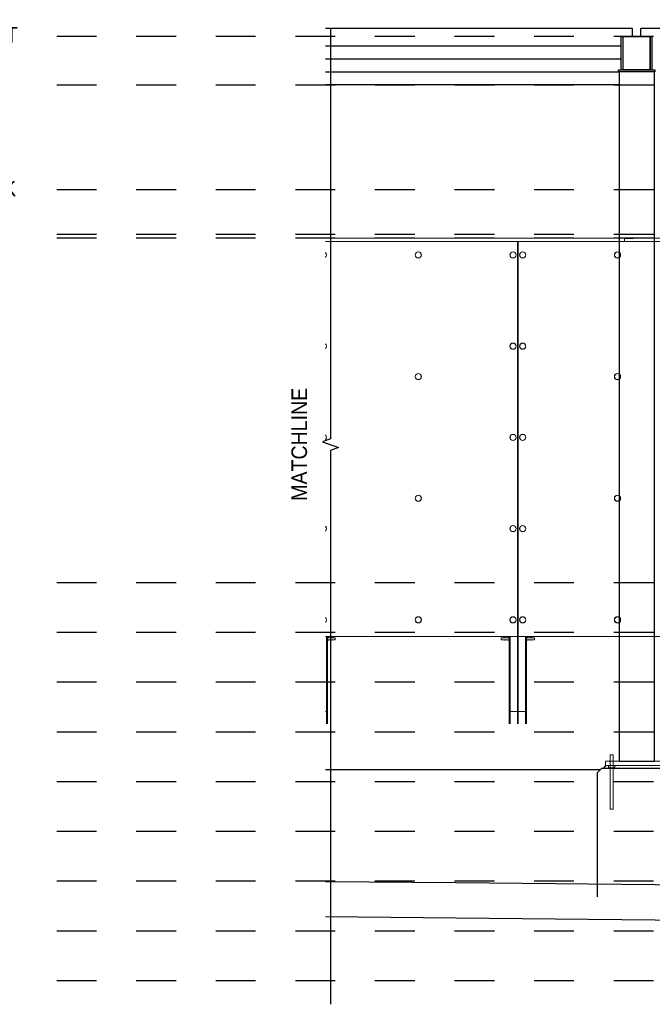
# Paper-space layout 'Layout1 (2)' of a CAD drawing. Header units: feet. Extents: x -0.8 to 16.2, y -0.2 to 10.8.
# Tile 3 of 35: x 1.4 to 3, y 4.2 to 6.6. Entities that reach past the tile are written whole.
import ezdxf
from ezdxf import colors
from ezdxf.entities.mleader import LeaderData, LeaderLine
from ezdxf.math import Vec2, Vec3

# ---------------------------------------------------------------- set-up
doc = ezdxf.new("R2010")
doc.units = ezdxf.units.FT
doc.header["$LTSCALE"] = 0.1
doc.header["$MEASUREMENT"] = 0
doc.linetypes.add('front Elevation$0$DASHED', pattern=[0.75, 0.5, -0.25])
doc.layers.get('0').update_dxf_attribs({"color": 252})
doc.layers.add('front Elevation$0$BR_P_Slab_Object', color=3, linetype='Continuous', lineweight=30)
doc.layers.add('front Elevation$0$LT_P_Poles', color=2, linetype='Continuous', lineweight=0)
for name, color, linetype in [('front Elevation$0$L-ANNO-ELEVATION', 252, 'front Elevation$0$DASHED'), ('front Elevation$0$L-ANNO-NOTE', 30, 'Continuous'), ('front Elevation$0$L-ANNO-SCREEN', 252, 'Continuous'), ('front Elevation$0$L-DETL-LINE-.25', 2, 'Continuous'), ('front Elevation$0$L-SITE-FOUNDATION', 1, 'Continuous'), ('front Elevation$0$L-SITE-PURLINS BEYOND', 252, 'Continuous'), ('front Elevation$0$L-SITE-SOIL', 1, 'Continuous'), ('front Elevation$0$L-SITE-STEEL COLUMN', 3, 'Continuous')]:
    doc.layers.add(name, color=color, linetype=linetype)
doc.styles.add('front Elevation$0$ARIAL', font='arial.ttf', dxfattribs={"width": 0.9})

# ---------------------------------------------------------------- blocks, each defined once
blk = doc.blocks.new('*U66')
at = {"layer": 'front Elevation$0$L-DETL-LINE-.25', "linetype": 'Continuous'}
blk.add_lwpolyline([(0, 40.272), (0, 0.562), (-0.773, 0.281), (0.773, -0.281), (0, -0.562), (0, -54.133)], dxfattribs=at)
blk = doc.blocks.new('front Elevation')
at = {"layer": 'front Elevation$0$BR_P_Slab_Object', "flags": 128}
for points in [[(101.13, -461.83), (-19.05, -460.63), (-50.51, -460.34)], [(101.13, -470.33), (-19.05, -469.13), (-50.51, -468.84)]]:
    blk.add_lwpolyline(points, dxfattribs=at)
at = {"layer": 'front Elevation$0$L-ANNO-ELEVATION'}
for points in [[(700.64, -256.48), (-118.25, -256.48)], [(700.64, -268.24), (-118.25, -268.24)], [(700.64, -293.44), (-118.25, -293.44)], [(700.64, -304.24), (-118.25, -304.24)], [(700.64, -305.08), (-118.25, -305.08)], [(700.64, -388.24), (-118.25, -388.24)], [(700.64, -400.24), (-118.25, -400.24)], [(700.64, -412.24), (-118.25, -412.24)], [(700.64, -424.24), (-118.25, -424.24)], [(700.64, -436.24), (-118.25, -436.24)], [(700.64, -448.24), (-118.25, -448.24)], [(700.64, -460.24), (-118.25, -460.24)], [(700.64, -472.24), (-118.25, -472.24)], [(700.64, -484.24), (-118.25, -484.24)]]:
    blk.add_lwpolyline(points, dxfattribs=at)
at = {"layer": 'front Elevation$0$L-ANNO-SCREEN', "linetype": 'Continuous', "lineweight": 0, "ltscale": 12}
for p, q in [((-50.51, -305.08), (48.41, -305.08)), ((-50.51, -305.08), (-50.03, -305.08)), ((-50.51, -305.9), (48.41, -305.9)), ((-50.51, -305.9), (-50.03, -305.9)), ((-4.18, -305.92), (-4.18, -401.17)), ((-4.15, -422.29), (-4.15, -305.92)), ((-4.02, -422.29), (-4.02, -305.92)), ((-3.99, -401.17), (-3.99, -305.92)), ((21.64, -305.08), (23.79, -305.08)), ((21.64, -305.08), (21.64, -305.2)), ((21.64, -305.2), (23.79, -305.2)), ((21.64, -305.2), (21.64, -305.9)), ((21.64, -305.9), (23.79, -305.9)), ((21.64, -305.9), (21.64, -305.92)), ((21.64, -305.92), (23.79, -305.92)), ((-4.18, -401.17), (-50.51, -401.17)), ((-50.28, -422.29), (-50.28, -401.17)), ((-50.27, -422.29), (-50.27, -401.17)), ((-50.17, -422.29), (-50.17, -401.17)), ((-50.16, -422.29), (-50.16, -401.17)), ((-50.06, -422.29), (-50.06, -401.17)), ((-50.05, -422.29), (-50.05, -401.17)), ((-50.05, -401.17), (-50.05, -401.47)), ((-49.75, -401.17), (-49.75, -401.47)), ((-49.11, -401.17), (-49.11, -401.47)), ((-48.75, -401.17), (-48.75, -401.47)), ((-7.48, -401.17), (-7.48, -401.47)), ((-7.19, -401.17), (-7.19, -401.47)), ((-6.54, -401.17), (-6.54, -401.47)), ((-6.19, -401.17), (-6.19, -401.47)), ((-6.18, -422.29), (-6.18, -401.17)), ((-6.17, -422.29), (-6.17, -401.17)), ((-6.07, -422.29), (-6.07, -401.17)), ((-6.06, -422.29), (-6.06, -401.17)), ((-5.97, -422.29), (-5.97, -401.17)), ((-5.96, -422.29), (-5.96, -401.17)), ((43.88, -401.17), (-3.99, -401.17)), ((-2.21, -422.29), (-2.21, -401.17)), ((-2.2, -422.29), (-2.2, -401.17)), ((-2.11, -422.29), (-2.11, -401.17)), ((-2.1, -422.29), (-2.1, -401.17)), ((-2, -422.29), (-2, -401.17)), ((-1.99, -422.29), (-1.99, -401.17)), ((-1.98, -401.17), (-1.98, -401.47)), ((-1.69, -401.17), (-1.69, -401.47)), ((-1.04, -401.17), (-1.04, -401.47)), ((-0.69, -401.17), (-0.69, -401.47)), ((-48.15, -401.54), (-50.05, -401.54)), ((-48.15, -402.04), (-50.05, -402.04)), ((-49.96, -401.52), (-50.03, -401.49)), ((-49.96, -401.52), (-49.9, -401.52)), ((-49.9, -401.52), (-49.43, -401.52)), ((-49.77, -401.54), (-49.77, -401.52)), ((-49.77, -402.17), (-49.77, -402.04)), ((-49.43, -401.52), (-48.93, -401.52)), ((-49.02, -401.52), (-49.02, -401.54)), ((-49.02, -402.04), (-49.02, -402.17)), ((-48.93, -401.52), (-48.84, -401.52)), ((-48.77, -401.49), (-48.84, -401.52)), ((-48.77, -401.48), (-48.75, -401.47)), ((-48.15, -402.04), (-48.15, -401.54)), ((-8.09, -402.04), (-8.09, -401.54)), ((-6.18, -401.54), (-8.09, -401.54)), ((-6.18, -402.04), (-8.09, -402.04)), ((-7.4, -401.52), (-7.47, -401.49)), ((-7.4, -401.52), (-7.34, -401.52)), ((-7.34, -401.52), (-6.87, -401.52)), ((-7.21, -401.54), (-7.21, -401.52)), ((-7.21, -402.17), (-7.21, -402.04)), ((-6.87, -401.52), (-6.37, -401.52)), ((-6.46, -401.52), (-6.46, -401.54)), ((-6.46, -402.04), (-6.46, -402.17)), ((-6.37, -401.52), (-6.27, -401.52)), ((-6.21, -401.49), (-6.27, -401.52)), ((-6.21, -401.48), (-6.19, -401.47)), ((-0.09, -401.54), (-1.99, -401.54)), ((-0.09, -402.04), (-1.99, -402.04)), ((-1.9, -401.52), (-1.97, -401.49)), ((-1.9, -401.52), (-1.84, -401.52)), ((-1.84, -401.52), (-1.37, -401.52)), ((-1.71, -401.54), (-1.71, -401.52)), ((-1.71, -402.17), (-1.71, -402.04)), ((-1.37, -401.52), (-0.87, -401.52)), ((-0.96, -401.52), (-0.96, -401.54)), ((-0.96, -402.04), (-0.96, -402.17)), ((-0.87, -401.52), (-0.77, -401.52)), ((-0.71, -401.49), (-0.77, -401.52)), ((-0.71, -401.48), (-0.69, -401.47)), ((-0.09, -402.04), (-0.09, -401.54)), ((-50.28, -419.29), (-50.51, -419.29)), ((-50.27, -419.29), (-50.28, -419.29)), ((-50.17, -419.29), (-50.27, -419.29)), ((-50.16, -419.29), (-50.17, -419.29)), ((-50.06, -419.29), (-50.16, -419.29)), ((-50.05, -419.29), (-50.06, -419.29)), ((-6.18, -419.29), (-6.17, -419.29)), ((-6.17, -419.29), (-6.07, -419.29)), ((-6.07, -419.29), (-6.06, -419.29)), ((-6.06, -419.29), (-5.97, -419.29)), ((-5.97, -419.29), (-5.96, -419.29)), ((-5.96, -419.29), (-4.15, -419.29)), ((-4.15, -419.17), (-4.02, -419.17)), ((-2.21, -419.29), (-4.02, -419.29)), ((-2.2, -419.29), (-2.21, -419.29)), ((-2.11, -419.29), (-2.2, -419.29)), ((-2.1, -419.29), (-2.11, -419.29)), ((-2, -419.29), (-2.1, -419.29)), ((-1.99, -419.29), (-2, -419.29))]:
    blk.add_line(p, q, dxfattribs=at)
for centre, radius in [((-28.12, -309.17), 0.75), ((-28.12, -309.17), 0.72), ((-5.25, -309.17), 0.75), ((-5.25, -309.17), 0.72), ((-2.92, -309.17), 0.75), ((-2.92, -309.17), 0.72), ((19.95, -309.17), 0.75), ((19.95, -309.17), 0.72), ((-5.25, -331.17), 0.75), ((-5.25, -331.17), 0.72), ((-2.92, -331.17), 0.75), ((-2.92, -331.17), 0.72), ((-28.12, -338.5), 0.75), ((-28.12, -338.5), 0.72), ((19.95, -338.5), 0.75), ((19.95, -338.5), 0.72), ((-5.25, -353.17), 0.75), ((-5.25, -353.17), 0.72), ((-2.92, -353.17), 0.75), ((-2.92, -353.17), 0.72), ((-28.12, -367.84), 0.75), ((-28.12, -367.84), 0.72), ((19.95, -367.84), 0.75), ((19.95, -367.84), 0.72), ((-5.25, -375.17), 0.75), ((-5.25, -375.17), 0.72), ((-2.92, -375.17), 0.75), ((-2.92, -375.17), 0.72), ((-28.12, -397.17), 0.75), ((-28.12, -397.17), 0.72), ((-5.25, -397.17), 0.75), ((-5.25, -397.17), 0.72), ((-2.92, -397.17), 0.75), ((-2.92, -397.17), 0.72), ((19.95, -397.17), 0.75), ((19.95, -397.17), 0.72)]:
    blk.add_circle(centre, radius, dxfattribs=at)
for centre, radius, start, end in [((-50.99, -309.17), 0.75, 309.4286, 50.5714), ((-50.99, -309.17), 0.72, 311.4204, 48.5796), ((-50.99, -331.17), 0.75, 309.4286, 50.5714), ((-50.99, -331.17), 0.72, 311.4204, 48.5796), ((-50.99, -353.17), 0.75, 309.4286, 50.5714), ((-50.99, -353.17), 0.72, 311.4204, 48.5796), ((-50.99, -375.17), 0.75, 309.4286, 50.5714), ((-50.99, -375.17), 0.72, 311.4204, 48.5796), ((-50.99, -397.17), 0.75, 309.4286, 50.5714), ((-50.99, -397.17), 0.72, 311.4204, 48.5796)]:
    blk.add_arc(centre, radius, start, end, dxfattribs=at)
for points, knots in [([(-49.9, -401.52), (-49.9, -401.52), (-49.93, -401.52), (-49.98, -401.51), (-50.02, -401.49), (-50.05, -401.47)], [0, 0, 0, 0, 0.070103, 0.530791, 1, 1, 1, 1]), ([(-49.75, -401.47), (-49.78, -401.49), (-49.83, -401.52), (-49.88, -401.52), (-49.9, -401.52)], [0, 0, 0, 0, 0.495458, 1, 1, 1, 1]), ([(-49.43, -401.52), (-49.44, -401.52), (-49.5, -401.52), (-49.61, -401.51), (-49.7, -401.49), (-49.75, -401.47)], [0, 0, 0, 0, 0.070103, 0.530791, 1, 1, 1, 1]), ([(-49.11, -401.47), (-49.16, -401.49), (-49.27, -401.52), (-49.38, -401.52), (-49.43, -401.52)], [0, 0, 0, 0, 0.495458, 1, 1, 1, 1]), ([(-48.93, -401.52), (-48.95, -401.52), (-49, -401.52), (-49.06, -401.5), (-49.09, -401.48), (-49.11, -401.47)], [0, 0, 0, 0, 0.384439, 0.774498, 1, 1, 1, 1]), ([(-48.75, -401.47), (-48.77, -401.49), (-48.82, -401.51), (-48.88, -401.52), (-48.91, -401.52), (-48.93, -401.52)], [0, 0, 0, 0, 0.376632, 0.756732, 1, 1, 1, 1]), ([(-7.34, -401.52), (-7.34, -401.52), (-7.37, -401.52), (-7.42, -401.51), (-7.46, -401.49), (-7.48, -401.47)], [0, 0, 0, 0, 0.070103, 0.530791, 1, 1, 1, 1]), ([(-7.19, -401.47), (-7.22, -401.49), (-7.26, -401.52), (-7.31, -401.52), (-7.34, -401.52)], [0, 0, 0, 0, 0.495458, 1, 1, 1, 1]), ([(-6.87, -401.52), (-6.88, -401.52), (-6.93, -401.52), (-7.04, -401.51), (-7.14, -401.49), (-7.19, -401.47)], [0, 0, 0, 0, 0.070103, 0.530791, 1, 1, 1, 1]), ([(-6.54, -401.47), (-6.6, -401.49), (-6.7, -401.52), (-6.81, -401.52), (-6.87, -401.52)], [0, 0, 0, 0, 0.495458, 1, 1, 1, 1]), ([(-6.37, -401.52), (-6.39, -401.52), (-6.44, -401.52), (-6.49, -401.5), (-6.53, -401.48), (-6.54, -401.47)], [0, 0, 0, 0, 0.384439, 0.774498, 1, 1, 1, 1]), ([(-6.19, -401.47), (-6.21, -401.49), (-6.25, -401.51), (-6.31, -401.52), (-6.35, -401.52), (-6.37, -401.52)], [0, 0, 0, 0, 0.376632, 0.756732, 1, 1, 1, 1]), ([(-1.84, -401.52), (-1.84, -401.52), (-1.87, -401.52), (-1.92, -401.51), (-1.96, -401.49), (-1.98, -401.47)], [0, 0, 0, 0, 0.070103, 0.530791, 1, 1, 1, 1]), ([(-1.69, -401.47), (-1.72, -401.49), (-1.76, -401.52), (-1.81, -401.52), (-1.84, -401.52)], [0, 0, 0, 0, 0.495458, 1, 1, 1, 1]), ([(-1.37, -401.52), (-1.38, -401.52), (-1.43, -401.52), (-1.54, -401.51), (-1.64, -401.49), (-1.69, -401.47)], [0, 0, 0, 0, 0.070103, 0.530791, 1, 1, 1, 1]), ([(-1.04, -401.47), (-1.1, -401.49), (-1.2, -401.52), (-1.31, -401.52), (-1.37, -401.52)], [0, 0, 0, 0, 0.495458, 1, 1, 1, 1]), ([(-0.87, -401.52), (-0.89, -401.52), (-0.94, -401.52), (-0.99, -401.5), (-1.03, -401.48), (-1.04, -401.47)], [0, 0, 0, 0, 0.384439, 0.774498, 1, 1, 1, 1]), ([(-0.69, -401.47), (-0.71, -401.49), (-0.75, -401.51), (-0.81, -401.52), (-0.85, -401.52), (-0.87, -401.52)], [0, 0, 0, 0, 0.376632, 0.756732, 1, 1, 1, 1])]:
    blk.add_open_spline(points, degree=3, knots=knots, dxfattribs=at)
at = {"layer": 'front Elevation$0$L-SITE-FOUNDATION'}
for points in [[(15.1, -434.03), (16.1, -433.03)], [(15.1, -463.97), (15.1, -434.03)], [(17.08, -433.03), (16.1, -433.03)], [(33.1, -433.03), (16.1, -433.03)], [(17.08, -432.28), (16.56, -433.03)]]:
    blk.add_lwpolyline(points, dxfattribs=at)
at = {"layer": 'front Elevation$0$L-SITE-PURLINS BEYOND'}
for points in [[(23.6, -254.52), (-50.51, -254.52)], [(23.6, -256.48), (23.6, -254.52)], [(206.6, -254.52), (25.6, -254.52)], [(25.6, -256.48), (25.6, -254.52)], [(20.85, -258.84), (-50.51, -258.84)], [(20.85, -261.94), (-50.51, -261.94)], [(20.35, -265.04), (-50.51, -265.04)], [(20.35, -268.14), (-50.51, -268.14)]]:
    blk.add_lwpolyline(points, dxfattribs=at)
at = {"layer": 'front Elevation$0$L-SITE-SOIL'}
blk.add_lwpolyline([(-50.51, -433.28), (15.85, -433.28)], dxfattribs=at)
at = {"layer": 'front Elevation$0$L-SITE-STEEL COLUMN'}
for points in [[(20.85, -264.48), (20.85, -256.48)], [(20.85, -256.48), (21.35, -256.48)], [(21.35, -264.48), (21.35, -256.48)], [(27.85, -264.48), (27.85, -256.48)], [(27.85, -256.48), (28.35, -256.48)], [(28.35, -264.48), (28.35, -256.48)]]:
    blk.add_lwpolyline(points, dxfattribs=at)
for points in [[(27.85, -256.48), (27.85, -264.48), (21.35, -264.48), (21.35, -256.48)], [(20.22, -264.48), (28.97, -264.48), (28.97, -264.98), (20.22, -264.98)], [(20.35, -264.98), (20.35, -431.28), (28.85, -431.28), (28.85, -264.98)]]:
    blk.add_lwpolyline(points, close=True, dxfattribs=at)
at = {"layer": 'front Elevation$0$LT_P_Poles'}
for points in [[(18.16, -429.74), (18.91, -429.74)], [(18.16, -431.28), (18.16, -429.74)], [(18.91, -431.28), (18.91, -429.74)], [(18.16, -442.86), (18.16, -432.28)], [(18.91, -442.86), (18.91, -432.28)], [(18.16, -442.86), (18.91, -442.86)]]:
    blk.add_lwpolyline(points, dxfattribs=at)
for points in [[(32.08, -432.28), (17.08, -432.28), (17.08, -431.28), (32.08, -431.28)], [(17.77, -432.28), (19.29, -432.28), (19.29, -432.89), (17.77, -432.89)]]:
    blk.add_lwpolyline(points, close=True, dxfattribs=at)
at = {"layer": 'front Elevation$0$LT_P_Poles', "color": 252, "linetype": 'front Elevation$0$DASHED'}
for points in [[(18.16, -431.28), (18.16, -432.28)], [(18.91, -431.28), (18.91, -432.28)]]:
    blk.add_lwpolyline(points, dxfattribs=at)
at = {"layer": 'front Elevation$0$L-DETL-LINE-.25', "xscale": 2.493533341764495, "yscale": 2.493533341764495, "zscale": 2.493533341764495}
blk.add_blockref('*U66', (-49.27, -354.93), dxfattribs=at)
at = {"layer": 'front Elevation$0$L-ANNO-NOTE'}
ml = blk.add_multileader_mtext('Standard', dxfattribs=at)
ml.set_content('TOP OF TRELLIS FRONT', color=11, style='front Elevation$0$ARIAL')
ml.set_leader_properties()
ml.build(insert=Vec2(0, 0))
ml.multileader.update_dxf_attribs({"has_dogleg": 0, "dogleg_length": 0.36, "arrow_head_size": 3.75, "scale": 10})
ctx = ml.context
ctx.base_point, ctx.scale, ctx.char_height, ctx.arrow_head_size, ctx.landing_gap_size, ctx.plane_origin = Vec3(-181.77, -256.08), 10, 3.75, 3.75, 1.5, Vec3(-201.75, -268.88)
notes = []
notes.append((ctx, [(0, (0, 0, 0), (0, 0), (1, 0), 1, [])]))
ctx.mtext.insert, ctx.mtext.flow_direction = Vec3(-180.27, -254.17), 5
ml = blk.add_multileader_mtext('Standard', dxfattribs=at)
ml.set_content('TOP OF TRELLIS BACK', color=11, style='front Elevation$0$ARIAL')
ml.set_leader_properties()
ml.build(insert=Vec2(0, 0))
ml.multileader.update_dxf_attribs({"has_dogleg": 0, "dogleg_length": 0.36, "arrow_head_size": 3.75, "scale": 10})
ctx = ml.context
ctx.base_point, ctx.scale, ctx.char_height, ctx.arrow_head_size, ctx.landing_gap_size, ctx.plane_origin = Vec3(-178.75, -293.21), 10, 3.75, 3.75, 1.5, Vec3(-198.73, -306.01)
notes.append((ctx, [(0, (0, 0, 0), (0, 0), (1, 0), 1, [])]))
ctx.mtext.insert, ctx.mtext.flow_direction = Vec3(-177.25, -291.3), 5
ml = blk.add_multileader_mtext('Standard', dxfattribs=at)
ml.set_content('759', color=11, style='front Elevation$0$ARIAL')
ml.set_leader_properties()
ml.build(insert=Vec2(0, 0))
ml.multileader.update_dxf_attribs({"has_dogleg": 0, "dogleg_length": 0.36, "arrow_head_size": 3.75, "scale": 10})
ctx = ml.context
ctx.base_point, ctx.scale, ctx.char_height, ctx.arrow_head_size, ctx.landing_gap_size, ctx.plane_origin = Vec3(-135.72, -424.01), 10, 3.75, 3.75, 1.5, Vec3(-155.7, -436.81)
notes.append((ctx, [(0, (0, 0, 0), (0, 0), (1, 0), 1, [])]))
ctx.mtext.insert, ctx.mtext.flow_direction = Vec3(-134.22, -422.1), 5
ml = blk.add_multileader_mtext('Standard', dxfattribs=at)
ml.set_content('760', color=11, style='front Elevation$0$ARIAL')
ml.set_leader_properties()
ml.build(insert=Vec2(0, 0))
ml.multileader.update_dxf_attribs({"has_dogleg": 0, "dogleg_length": 0.36, "arrow_head_size": 3.75, "scale": 10})
ctx = ml.context
ctx.base_point, ctx.scale, ctx.char_height, ctx.arrow_head_size, ctx.landing_gap_size, ctx.plane_origin = Vec3(-135.72, -412.01), 10, 3.75, 3.75, 1.5, Vec3(-155.7, -424.81)
notes.append((ctx, [(0, (0, 0, 0), (0, 0), (1, 0), 1, [])]))
ctx.mtext.insert, ctx.mtext.flow_direction = Vec3(-134.22, -410.1), 5
ml = blk.add_multileader_mtext('Standard', dxfattribs=at)
ml.set_content('758', color=11, style='front Elevation$0$ARIAL')
ml.set_leader_properties()
ml.build(insert=Vec2(0, 0))
ml.multileader.update_dxf_attribs({"has_dogleg": 0, "dogleg_length": 0.36, "arrow_head_size": 3.75, "scale": 10})
ctx = ml.context
ctx.base_point, ctx.scale, ctx.char_height, ctx.arrow_head_size, ctx.landing_gap_size, ctx.plane_origin = Vec3(-135.72, -436.01), 10, 3.75, 3.75, 1.5, Vec3(-155.7, -448.81)
notes.append((ctx, [(0, (0, 0, 0), (0, 0), (1, 0), 1, [])]))
ctx.mtext.insert, ctx.mtext.flow_direction = Vec3(-134.22, -434.1), 5
ml = blk.add_multileader_mtext('Standard', dxfattribs=at)
ml.set_content('757', color=11, style='front Elevation$0$ARIAL')
ml.set_leader_properties()
ml.build(insert=Vec2(0, 0))
ml.multileader.update_dxf_attribs({"has_dogleg": 0, "dogleg_length": 0.36, "arrow_head_size": 3.75, "scale": 10})
ctx = ml.context
ctx.base_point, ctx.scale, ctx.char_height, ctx.arrow_head_size, ctx.landing_gap_size, ctx.plane_origin = Vec3(-135.72, -448.01), 10, 3.75, 3.75, 1.5, Vec3(-155.7, -460.81)
notes.append((ctx, [(0, (0, 0, 0), (0, 0), (1, 0), 1, [])]))
ctx.mtext.insert, ctx.mtext.flow_direction = Vec3(-134.22, -446.1), 5
ml = blk.add_multileader_mtext('Standard', dxfattribs=at)
ml.set_content('756', color=11, style='front Elevation$0$ARIAL')
ml.set_leader_properties()
ml.build(insert=Vec2(0, 0))
ml.multileader.update_dxf_attribs({"has_dogleg": 0, "dogleg_length": 0.36, "arrow_head_size": 3.75, "scale": 10})
ctx = ml.context
ctx.base_point, ctx.scale, ctx.char_height, ctx.arrow_head_size, ctx.landing_gap_size, ctx.plane_origin = Vec3(-135.72, -460.01), 10, 3.75, 3.75, 1.5, Vec3(-155.7, -472.81)
notes.append((ctx, [(0, (0, 0, 0), (0, 0), (1, 0), 1, [])]))
ctx.mtext.insert, ctx.mtext.flow_direction = Vec3(-134.22, -458.1), 5
ml = blk.add_multileader_mtext('Standard', dxfattribs=at)
ml.set_content('755', color=11, style='front Elevation$0$ARIAL')
ml.set_leader_properties()
ml.build(insert=Vec2(0, 0))
ml.multileader.update_dxf_attribs({"has_dogleg": 0, "dogleg_length": 0.36, "arrow_head_size": 3.75, "scale": 10})
ctx = ml.context
ctx.base_point, ctx.scale, ctx.char_height, ctx.arrow_head_size, ctx.landing_gap_size, ctx.plane_origin = Vec3(-135.72, -472.01), 10, 3.75, 3.75, 1.5, Vec3(-155.7, -484.81)
notes.append((ctx, [(0, (0, 0, 0), (0, 0), (1, 0), 1, [])]))
ctx.mtext.insert, ctx.mtext.flow_direction = Vec3(-134.22, -470.1), 5
ml = blk.add_multileader_mtext('Standard', dxfattribs=at)
ml.set_content('754', color=11, style='front Elevation$0$ARIAL')
ml.set_leader_properties()
ml.build(insert=Vec2(0, 0))
ml.multileader.update_dxf_attribs({"has_dogleg": 0, "dogleg_length": 0.36, "arrow_head_size": 3.75, "scale": 10})
ctx = ml.context
ctx.base_point, ctx.scale, ctx.char_height, ctx.arrow_head_size, ctx.landing_gap_size, ctx.plane_origin = Vec3(-135.72, -484.01), 10, 3.75, 3.75, 1.5, Vec3(-155.7, -496.81)
notes.append((ctx, [(0, (0, 0, 0), (0, 0), (1, 0), 1, [])]))
ctx.mtext.insert, ctx.mtext.flow_direction = Vec3(-134.22, -482.1), 5
ml = blk.add_multileader_mtext('Standard', dxfattribs=at)
ml.set_content('761', color=11, style='front Elevation$0$ARIAL')
ml.set_leader_properties()
ml.build(insert=Vec2(0, 0))
ml.multileader.update_dxf_attribs({"has_dogleg": 0, "dogleg_length": 0.36, "arrow_head_size": 3.75, "scale": 10})
ctx = ml.context
ctx.base_point, ctx.scale, ctx.char_height, ctx.arrow_head_size, ctx.landing_gap_size, ctx.plane_origin = Vec3(-135.72, -400.01), 10, 3.75, 3.75, 1.5, Vec3(-155.7, -412.81)
notes.append((ctx, [(0, (0, 0, 0), (0, 0), (1, 0), 1, [])]))
ctx.mtext.insert, ctx.mtext.flow_direction = Vec3(-134.22, -398.1), 5
ml = blk.add_multileader_mtext('Standard', dxfattribs=at)
ml.set_content('762', color=11, style='front Elevation$0$ARIAL')
ml.set_leader_properties()
ml.build(insert=Vec2(0, 0))
ml.multileader.update_dxf_attribs({"has_dogleg": 0, "dogleg_length": 0.36, "arrow_head_size": 3.75, "scale": 10})
ctx = ml.context
ctx.base_point, ctx.scale, ctx.char_height, ctx.arrow_head_size, ctx.landing_gap_size, ctx.plane_origin = Vec3(-135.72, -388.01), 10, 3.75, 3.75, 1.5, Vec3(-155.7, -400.81)
notes.append((ctx, [(0, (0, 0, 0), (0, 0), (1, 0), 1, [])]))
ctx.mtext.insert, ctx.mtext.flow_direction = Vec3(-134.22, -386.1), 5
ml = blk.add_multileader_mtext('Standard', dxfattribs=at)
ml.set_content('769', color=11, style='front Elevation$0$ARIAL')
ml.set_leader_properties()
ml.build(insert=Vec2(0, 0))
ml.multileader.update_dxf_attribs({"has_dogleg": 0, "dogleg_length": 0.36, "arrow_head_size": 3.75, "scale": 10})
ctx = ml.context
ctx.base_point, ctx.scale, ctx.char_height, ctx.arrow_head_size, ctx.landing_gap_size, ctx.plane_origin = Vec3(-135.72, -304.01), 10, 3.75, 3.75, 1.5, Vec3(-155.7, -316.81)
notes.append((ctx, [(0, (0, 0, 0), (0, 0), (1, 0), 1, [])]))
ctx.mtext.insert, ctx.mtext.flow_direction = Vec3(-134.22, -302.1), 5
ml = blk.add_multileader_mtext('Standard', dxfattribs=at)
ml.set_content('772', color=11, style='front Elevation$0$ARIAL')
ml.set_leader_properties()
ml.build(insert=Vec2(0, 0))
ml.multileader.update_dxf_attribs({"has_dogleg": 0, "dogleg_length": 0.36, "arrow_head_size": 3.75, "scale": 10})
ctx = ml.context
ctx.base_point, ctx.scale, ctx.char_height, ctx.arrow_head_size, ctx.landing_gap_size, ctx.plane_origin = Vec3(-135.72, -267.98), 10, 3.75, 3.75, 1.5, Vec3(-155.7, -280.81)
notes.append((ctx, [(0, (0, 0, 0), (0, 0), (1, 0), 1, [])]))
ctx.mtext.insert, ctx.mtext.flow_direction = Vec3(-134.22, -266.1), 5
ml = blk.add_multileader_mtext('Standard', dxfattribs=at)
ml.set_content('MATCHLINE', color=11, style='front Elevation$0$ARIAL')
ml.set_leader_properties()
ml.build(insert=Vec2(0, 0))
ml.multileader.update_dxf_attribs({"has_dogleg": 0, "dogleg_length": 0.36, "arrow_head_size": 3.75, "scale": 10})
ctx = ml.context
ctx.base_point, ctx.scale, ctx.char_height, ctx.arrow_head_size, ctx.landing_gap_size, ctx.plane_origin, ctx.plane_x_axis, ctx.plane_y_axis = Vec3(-56.8, -369.96), 10, 3.75, 3.75, 1.5, Vec3(-44, -389.93), Vec3(0, 1), Vec3(-1, 0)
notes.append((ctx, [(0, (0, 0, 0), (0, 0), (1, 0), 1, [])]))
ctx.mtext.insert, ctx.mtext.text_direction, ctx.mtext.rotation, ctx.mtext.flow_direction = Vec3(-58.71, -368.46), Vec3(0, 1), 1.570796, 5
ml = blk.add_multileader_mtext('Standard', dxfattribs=at)
ml.set_content('TOP OF PIER', color=11, style='front Elevation$0$ARIAL')
ml.set_leader_properties()
ml.build(insert=Vec2(0, 0))
ml.multileader.update_dxf_attribs({"has_dogleg": 0, "dogleg_length": 0.36, "arrow_head_size": 3.75, "scale": 10})
ctx = ml.context
ctx.base_point, ctx.scale, ctx.char_height, ctx.arrow_head_size, ctx.landing_gap_size, ctx.plane_origin = Vec3(52.71, -416.73), 10, 3.75, 3.75, 1.5, Vec3(32.73, -429.53)
notes.append((ctx, [(0, (0, 0, 0), (0, 0), (1, 0), 1, [])]))
ctx.mtext.insert, ctx.mtext.flow_direction = Vec3(54.21, -414.82), 5
ml = blk.add_multileader_mtext('Standard', dxfattribs=at)
ml.set_content('TOP OF PIER', color=11, style='front Elevation$0$ARIAL')
ml.set_leader_properties()
ml.build(insert=Vec2(0, 0))
ml.multileader.update_dxf_attribs({"has_dogleg": 0, "dogleg_length": 0.36, "arrow_head_size": 3.75, "scale": 10})
ctx = ml.context
ctx.base_point, ctx.scale, ctx.char_height, ctx.arrow_head_size, ctx.landing_gap_size, ctx.plane_origin = Vec3(235.71, -422.73), 10, 3.75, 3.75, 1.5, Vec3(215.74, -435.53)
notes.append((ctx, [(0, (0, 0, 0), (0, 0), (1, 0), 1, [])]))
ctx.mtext.insert, ctx.mtext.flow_direction = Vec3(237.21, -420.82), 5
ml = blk.add_multileader_mtext('Standard', dxfattribs=at)
ml.set_content('TOP OF PIER', color=11, style='front Elevation$0$ARIAL')
ml.set_leader_properties()
ml.build(insert=Vec2(0, 0))
ml.multileader.update_dxf_attribs({"has_dogleg": 0, "dogleg_length": 0.36, "arrow_head_size": 3.75, "scale": 10})
ctx = ml.context
ctx.base_point, ctx.scale, ctx.char_height, ctx.arrow_head_size, ctx.landing_gap_size, ctx.plane_origin = Vec3(389.15, -422.98), 10, 3.75, 3.75, 1.5, Vec3(369.17, -435.78)
notes.append((ctx, [(0, (0, 0, 0), (0, 0), (1, 0), 1, [])]))
ctx.mtext.insert, ctx.mtext.flow_direction = Vec3(390.65, -421.07), 5
ml = blk.add_multileader_mtext('Standard', dxfattribs=at)
ml.set_content('TOP OF PIER', color=11, style='front Elevation$0$ARIAL')
ml.set_leader_properties()
ml.build(insert=Vec2(0, 0))
ml.multileader.update_dxf_attribs({"has_dogleg": 0, "dogleg_length": 0.36, "arrow_head_size": 3.75, "scale": 10})
ctx = ml.context
ctx.base_point, ctx.scale, ctx.char_height, ctx.arrow_head_size, ctx.landing_gap_size, ctx.plane_origin = Vec3(572.15, -431.73), 10, 3.75, 3.75, 1.5, Vec3(552.17, -444.53)
notes.append((ctx, [(0, (0, 0, 0), (0, 0), (1, 0), 1, [])]))
ctx.mtext.insert, ctx.mtext.flow_direction = Vec3(573.65, -429.82), 5
ml = blk.add_multileader_mtext('Standard', dxfattribs=at)
ml.set_content('TOP OF WALL', color=11, style='front Elevation$0$ARIAL')
ml.set_leader_properties()
ml.build(insert=Vec2(0, 0))
ml.multileader.update_dxf_attribs({"has_dogleg": 0, "dogleg_length": 0.36, "arrow_head_size": 3.75, "scale": 10})
ctx = ml.context
ctx.base_point, ctx.scale, ctx.char_height, ctx.arrow_head_size, ctx.landing_gap_size, ctx.plane_origin = Vec3(126.93, -441.37), 10, 3.75, 3.75, 1.5, Vec3(106.95, -454.17)
notes.append((ctx, [(0, (0, 0, 0), (0, 0), (1, 0), 1, [])]))
ctx.mtext.insert, ctx.mtext.flow_direction = Vec3(128.43, -439.46), 5
ml = blk.add_multileader_mtext('Standard', dxfattribs=at)
ml.set_content('TOP OF WALL', color=11, style='front Elevation$0$ARIAL')
ml.set_leader_properties()
ml.build(insert=Vec2(0, 0))
ml.multileader.update_dxf_attribs({"has_dogleg": 0, "dogleg_length": 0.36, "arrow_head_size": 3.75, "scale": 10})
ctx = ml.context
ctx.base_point, ctx.scale, ctx.char_height, ctx.arrow_head_size, ctx.landing_gap_size, ctx.plane_origin = Vec3(463.37, -450.37), 10, 3.75, 3.75, 1.5, Vec3(443.39, -463.17)
notes.append((ctx, [(0, (0, 0, 0), (0, 0), (1, 0), 1, [])]))
ctx.mtext.insert, ctx.mtext.flow_direction = Vec3(464.87, -448.46), 5
for ctx, leaders in notes:
    for number, flags, end, landing, length, lines in leaders:
        leader = LeaderData()
        leader.index, (leader.has_last_leader_line, leader.has_dogleg_vector, leader.attachment_direction) = number, flags
        leader.last_leader_point, leader.dogleg_vector, leader.dogleg_length = Vec3(end), Vec3(landing), length
        for number, points, colour, breaks in lines:
            line = LeaderLine()
            line.index, line.vertices, line.color, line.breaks = number, Vec3.list(points), colors.encode_raw_color(colour), breaks
            leader.lines.append(line)
        ctx.leaders.append(leader)

psp = doc.layouts.new('Layout1 (2)')

# ---------------------------------------------------------------- block references
at = {"xscale": 0.01041666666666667, "yscale": 0.01041666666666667, "zscale": 0.01041666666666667}
psp.add_blockref('front Elevation', (2.7262, 9.2759), dxfattribs=at)

doc.saveas('drawing.dxf')
